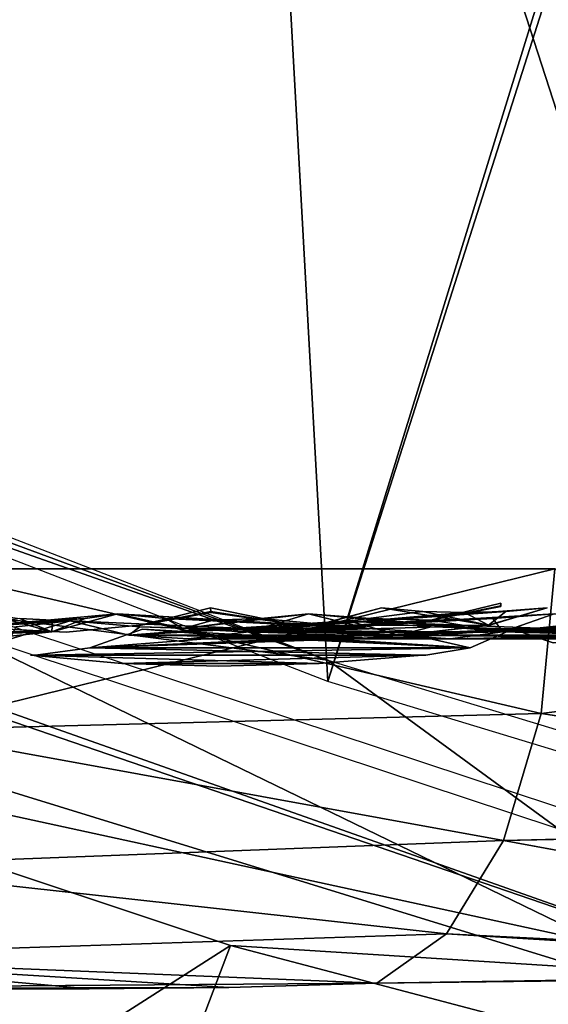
# Model space of a CAD drawing. Header units: millimetres. Extents: x -20 to 20, y -19.6 to 34.
# Tile 12 of 53: x -4.9 to -3.7, y -11.9 to -9.6. Entities that reach past the tile are written whole.
import ezdxf

# ---------------------------------------------------------------- set-up
doc = ezdxf.new("R2010")
doc.units = ezdxf.units.MM
doc.header["$LTSCALE"] = 101.851852
for name, color, linetype in [('162', 7, 'CONTINUOUS'), ('164', 7, 'CONTINUOUS'), ('165', 7, 'CONTINUOUS'), ('174', 7, 'CONTINUOUS'), ('184', 7, 'CONTINUOUS'), ('193', 7, 'CONTINUOUS'), ('195', 7, 'CONTINUOUS'), ('196', 7, 'CONTINUOUS'), ('197', 7, 'CONTINUOUS'), ('203', 7, 'CONTINUOUS'), ('209', 7, 'CONTINUOUS'), ('224', 7, 'CONTINUOUS'), ('227', 7, 'CONTINUOUS'), ('238', 7, 'CONTINUOUS'), ('242', 7, 'CONTINUOUS'), ('243', 7, 'CONTINUOUS'), ('256', 7, 'CONTINUOUS'), ('262', 7, 'CONTINUOUS'), ('311', 7, 'CONTINUOUS'), ('312', 7, 'CONTINUOUS'), ('313', 7, 'CONTINUOUS'), ('317', 7, 'CONTINUOUS'), ('321', 7, 'CONTINUOUS'), ('338', 7, 'CONTINUOUS'), ('340', 7, 'CONTINUOUS'), ('355', 7, 'CONTINUOUS'), ('367', 7, 'CONTINUOUS')]:
    doc.layers.add(name, color=color, linetype=linetype)

msp = doc.modelspace()

# ---------------------------------------------------------------- linework, layer by layer
at = {"layer": '162', "linetype": 'Continuous'}
for points in [[(-4.8245, -11.01, -2.2497), (-4.67, -10.968, -2.1776), (-5.1418, -11.01, -1.3777), (-4.8245, -11.01, -2.2497)], [(-4.67, -10.968, -2.1776), (-4.7465, -10.9788, -1.9666), (-5.1418, -11.01, -1.3777), (-4.67, -10.968, -2.1776)], [(-4.7465, -10.9788, -1.9666), (-4.8232, -10.9824, -1.7555), (-5.1418, -11.01, -1.3777), (-4.7465, -10.9788, -1.9666)], [(-4.8232, -10.9824, -1.7555), (-4.9001, -10.9788, -1.5444), (-5.1418, -11.01, -1.3777), (-4.8232, -10.9824, -1.7555)], [(-4.9831, -11.0265, -2.3237), (-4.8245, -11.01, -2.2497), (-5.3109, -11.0265, -1.4231), (-4.9831, -11.0265, -2.3237)], [(-5.3109, -11.0265, -1.4231), (-4.8245, -11.01, -2.2497), (-5.1418, -11.01, -1.3777), (-5.3109, -11.0265, -1.4231)]]:
    msp.add_3dface(points, dxfattribs=at)
at = {"layer": '164', "linetype": 'Continuous'}
msp.add_3dface([(-3.7407, -11.0035, 5.3422), (-3.6457, -11.0358, 5.2066), (-3.4945, -11.0208, 5.4838), (-3.7407, -11.0035, 5.3422)], dxfattribs=at)
at = {"layer": '165', "linetype": 'Continuous'}
for points in [[(-3.7691, -10.9429, -0.3296), (-3.9336, -10.9825, 0.3442), (-3.9336, -10.9825, -0.3441), (-3.7691, -10.9429, -0.3296)], [(-3.769, -10.9487, -0.1649), (-3.9336, -10.9825, 0.3442), (-3.7691, -10.9429, -0.3296), (-3.769, -10.9487, -0.1649)], [(-3.7691, -10.9429, 0.3303), (-3.9336, -10.9825, 0.3442), (-3.769, -10.9487, 0.1652), (-3.7691, -10.9429, 0.3303)], [(-3.7689, -10.9507), (-3.9336, -10.9825, 0.3442), (-3.769, -10.9487, -0.1649), (-3.7689, -10.9507)], [(-3.769, -10.9487, 0.1652), (-3.9336, -10.9825, 0.3442), (-3.7689, -10.9507), (-3.769, -10.9487, 0.1652)], [(-4.4509, -10.9618, -0.1948), (-4.4512, -10.9537, -0.3894), (-4.2782, -10.989, -0.3743), (-4.4509, -10.9618, -0.1948)], [(-4.2783, -10.989, 0.3744), (-4.4512, -10.9537, 0.3899), (-4.2782, -10.989, -0.3743), (-4.2783, -10.989, 0.3744)], [(-4.4512, -10.9537, 0.3899), (-4.4509, -10.9618, 0.195), (-4.2782, -10.989, -0.3743), (-4.4512, -10.9537, 0.3899)], [(-4.4509, -10.9618, 0.195), (-4.4509, -10.9645), (-4.2782, -10.989, -0.3743), (-4.4509, -10.9618, 0.195)], [(-4.4509, -10.9645), (-4.4509, -10.9618, -0.1948), (-4.2782, -10.989, -0.3743), (-4.4509, -10.9645)], [(-4.1021, -10.9983, 0.3589), (-4.2783, -10.989, 0.3744), (-4.1021, -10.9983, -0.3589), (-4.1021, -10.9983, 0.3589)], [(-4.1021, -10.9983, -0.3589), (-4.2783, -10.989, 0.3744), (-4.2782, -10.989, -0.3743), (-4.1021, -10.9983, -0.3589)], [(-3.9336, -10.9825, -0.3441), (-4.1021, -10.9983, 0.3589), (-4.1021, -10.9983, -0.3589), (-3.9336, -10.9825, -0.3441)], [(-3.9336, -10.9825, 0.3442), (-4.1021, -10.9983, 0.3589), (-3.9336, -10.9825, -0.3441), (-3.9336, -10.9825, 0.3442)]]:
    msp.add_3dface(points, dxfattribs=at)
at = {"layer": '174', "linetype": 'Continuous'}
for points in [[(-5.1418, -11.01, 1.3778), (-4.9771, -10.968, 1.3337), (-4.8244, -11.01, 2.2497), (-5.1418, -11.01, 1.3778)], [(-4.9771, -10.968, 1.3337), (-4.9001, -10.9788, 1.5445), (-4.8244, -11.01, 2.2497), (-4.9771, -10.968, 1.3337)], [(-4.7464, -10.9788, 1.9667), (-4.6699, -10.968, 2.1777), (-4.8244, -11.01, 2.2497), (-4.7464, -10.9788, 1.9667)], [(-4.9001, -10.9788, 1.5445), (-4.8232, -10.9824, 1.7555), (-4.8244, -11.01, 2.2497), (-4.9001, -10.9788, 1.5445)], [(-4.8232, -10.9824, 1.7555), (-4.7464, -10.9788, 1.9667), (-4.8244, -11.01, 2.2497), (-4.8232, -10.9824, 1.7555)], [(-4.9831, -11.0265, 2.3237), (-5.1418, -11.01, 1.3778), (-4.8244, -11.01, 2.2497), (-4.9831, -11.0265, 2.3237)]]:
    msp.add_3dface(points, dxfattribs=at)
at = {"layer": '184', "linetype": 'Continuous'}
for points in [[(-4.7816, -10.9845, -3.348), (-4.9084, -10.9984, -3.1277), (-5.447, -11.0276, -2.54), (-4.7816, -10.9845, -3.348)], [(-4.9232, -11.0276, -3.4472), (-4.7816, -10.9845, -3.348), (-5.447, -11.0276, -2.54), (-4.9232, -11.0276, -3.4472)]]:
    msp.add_3dface(points, dxfattribs=at)
at = {"layer": '193', "linetype": 'Continuous'}
for points in [[(-3.8413, -11.0479, -5.486), (-3.7407, -11.0035, -5.3423), (-4.7356, -11.0479, -4.7356), (-3.8413, -11.0479, -5.486)], [(-3.7407, -11.0035, -5.3423), (-3.9579, -11.0208, -5.1594), (-4.7356, -11.0479, -4.7356), (-3.7407, -11.0035, -5.3423)], [(-4.3937, -11.0208, -4.7937), (-4.6116, -11.0035, -4.6115), (-4.7356, -11.0479, -4.7356), (-4.3937, -11.0208, -4.7937)], [(-3.9579, -11.0208, -5.1594), (-4.1757, -11.0266, -4.9764), (-4.7356, -11.0479, -4.7356), (-3.9579, -11.0208, -5.1594)], [(-4.1757, -11.0266, -4.9764), (-4.3937, -11.0208, -4.7937), (-4.7356, -11.0479, -4.7356), (-4.1757, -11.0266, -4.9764)], [(-3.9541, -11.0652, -5.647), (-3.9495, -11.0652, -5.6404), (-4.8746, -11.0652, -4.8746), (-3.9541, -11.0652, -5.647)], [(-4.8746, -11.0652, -4.8746), (-3.9495, -11.0652, -5.6404), (-4.8689, -11.0652, -4.8689), (-4.8746, -11.0652, -4.8746)], [(-4.6603, -11.0844, -5.0827), (-3.9541, -11.0652, -5.647), (-4.8746, -11.0652, -4.8746), (-4.6603, -11.0844, -5.0827)], [(-3.9495, -11.0652, -5.6404), (-3.9449, -11.065, -5.6339), (-4.8689, -11.0652, -4.8689), (-3.9495, -11.0652, -5.6404)], [(-4.8689, -11.0652, -4.8689), (-3.9449, -11.065, -5.6339), (-4.8632, -11.065, -4.8632), (-4.8689, -11.0652, -4.8689)], [(-3.9449, -11.065, -5.6339), (-3.8413, -11.0479, -5.486), (-4.8632, -11.065, -4.8632), (-3.9449, -11.065, -5.6339)], [(-4.8632, -11.065, -4.8632), (-3.8413, -11.0479, -5.486), (-4.7356, -11.0479, -4.7356), (-4.8632, -11.065, -4.8632)], [(-4.1963, -11.0844, -5.4721), (-3.9541, -11.0652, -5.647), (-4.6603, -11.0844, -5.0827), (-4.1963, -11.0844, -5.4721)], [(-4.433, -11.0908, -5.283), (-4.1963, -11.0844, -5.4721), (-4.6603, -11.0844, -5.0827), (-4.433, -11.0908, -5.283)]]:
    msp.add_3dface(points, dxfattribs=at)
at = {"layer": '195', "linetype": 'Continuous'}
for points in [[(-4.0764, -10.9788, -3.1272), (-4.2209, -10.968, -2.9554), (-4.3605, -11.01, -3.0532), (-4.0764, -10.9788, -3.1272)], [(-3.6436, -10.968, -3.6435), (-3.7876, -10.9788, -3.4714), (-4.3605, -11.01, -3.0532), (-3.6436, -10.968, -3.6435)], [(-3.7641, -11.01, -3.7641), (-3.6436, -10.968, -3.6435), (-4.3605, -11.01, -3.0532), (-3.7641, -11.01, -3.7641)], [(-4.7816, -10.9845, -3.348), (-4.0087, -11.0177, -4.0087), (-4.6439, -11.0177, -3.2517), (-4.7816, -10.9845, -3.348)], [(-4.6179, -10.9984, -3.5426), (-4.0087, -11.0177, -4.0087), (-4.7816, -10.9845, -3.348), (-4.6179, -10.9984, -3.5426)], [(-4.4542, -11.003, -3.7375), (-4.0087, -11.0177, -4.0087), (-4.6179, -10.9984, -3.5426), (-4.4542, -11.003, -3.7375)], [(-4.2907, -10.9984, -3.9326), (-4.0087, -11.0177, -4.0087), (-4.4542, -11.003, -3.7375), (-4.2907, -10.9984, -3.9326)], [(-3.9319, -10.9824, -3.2993), (-4.0764, -10.9788, -3.1272), (-4.3605, -11.01, -3.0532), (-3.9319, -10.9824, -3.2993)], [(-3.7876, -10.9788, -3.4714), (-3.9319, -10.9824, -3.2993), (-4.3605, -11.01, -3.0532), (-3.7876, -10.9788, -3.4714)], [(-4.1276, -10.9845, -4.1275), (-4.0087, -11.0177, -4.0087), (-4.2907, -10.9984, -3.9326), (-4.1276, -10.9845, -4.1275)], [(-4.0087, -11.0177, -4.0087), (-3.8879, -11.0265, -3.8878), (-4.6439, -11.0177, -3.2517), (-4.0087, -11.0177, -4.0087)], [(-4.6439, -11.0177, -3.2517), (-3.8879, -11.0265, -3.8878), (-4.5039, -11.0265, -3.1537), (-4.6439, -11.0177, -3.2517)], [(-3.8879, -11.0265, -3.8878), (-3.7641, -11.01, -3.7641), (-4.5039, -11.0265, -3.1537), (-3.8879, -11.0265, -3.8878)], [(-4.5039, -11.0265, -3.1537), (-3.7641, -11.01, -3.7641), (-4.3605, -11.01, -3.0532), (-4.5039, -11.0265, -3.1537)]]:
    msp.add_3dface(points, dxfattribs=at)
at = {"layer": '196', "linetype": 'Continuous'}
for points in [[(-4.3605, -11.01, 3.0533), (-4.2208, -10.968, 2.9555), (-3.7641, -11.01, 3.7641), (-4.3605, -11.01, 3.0533)], [(-4.2208, -10.968, 2.9555), (-4.0764, -10.9788, 3.1273), (-3.7641, -11.01, 3.7641), (-4.2208, -10.968, 2.9555)], [(-3.7876, -10.9788, 3.4714), (-3.6435, -10.968, 3.6435), (-3.7641, -11.01, 3.7641), (-3.7876, -10.9788, 3.4714)], [(-4.7815, -10.9845, 3.3482), (-4.6439, -11.0177, 3.2517), (-4.6179, -10.9984, 3.5426), (-4.7815, -10.9845, 3.3482)], [(-4.1276, -10.9845, 4.1276), (-4.6439, -11.0177, 3.2517), (-4.0087, -11.0177, 4.0087), (-4.1276, -10.9845, 4.1276)], [(-4.2907, -10.9984, 3.9326), (-4.6439, -11.0177, 3.2517), (-4.1276, -10.9845, 4.1276), (-4.2907, -10.9984, 3.9326)], [(-4.4542, -11.003, 3.7375), (-4.6439, -11.0177, 3.2517), (-4.2907, -10.9984, 3.9326), (-4.4542, -11.003, 3.7375)], [(-4.6179, -10.9984, 3.5426), (-4.6439, -11.0177, 3.2517), (-4.4542, -11.003, 3.7375), (-4.6179, -10.9984, 3.5426)], [(-4.0764, -10.9788, 3.1273), (-3.9319, -10.9824, 3.2993), (-3.7641, -11.01, 3.7641), (-4.0764, -10.9788, 3.1273)], [(-3.9319, -10.9824, 3.2993), (-3.7876, -10.9788, 3.4714), (-3.7641, -11.01, 3.7641), (-3.9319, -10.9824, 3.2993)], [(-4.6439, -11.0177, 3.2517), (-4.5039, -11.0265, 3.1537), (-4.0087, -11.0177, 4.0087), (-4.6439, -11.0177, 3.2517)], [(-4.5039, -11.0265, 3.1537), (-4.3605, -11.01, 3.0533), (-3.8879, -11.0265, 3.8879), (-4.5039, -11.0265, 3.1537)], [(-4.0087, -11.0177, 4.0087), (-4.5039, -11.0265, 3.1537), (-3.8879, -11.0265, 3.8879), (-4.0087, -11.0177, 4.0087)], [(-3.8879, -11.0265, 3.8879), (-4.3605, -11.01, 3.0533), (-3.7641, -11.01, 3.7641), (-3.8879, -11.0265, 3.8879)]]:
    msp.add_3dface(points, dxfattribs=at)
at = {"layer": '197', "linetype": 'Continuous'}
for points in [[(-4.67, -10.968, -2.1776), (-4.0813, -11.002, -2.8577), (-4.5156, -11.002, -2.1056), (-4.67, -10.968, -2.1776)], [(-4.5575, -10.9788, -2.3718), (-4.0813, -11.002, -2.8577), (-4.67, -10.968, -2.1776), (-4.5575, -10.9788, -2.3718)], [(-4.2209, -10.968, -2.9554), (-4.0813, -11.002, -2.8577), (-4.3329, -10.9788, -2.7609), (-4.2209, -10.968, -2.9554)], [(-3.952, -10.9618, -2.0568), (-4.0495, -10.9537, -1.8883), (-4.202, -10.9947, -1.9594), (-3.952, -10.9618, -2.0568)], [(-3.6601, -10.9537, -2.5628), (-3.7573, -10.9618, -2.3941), (-4.202, -10.9947, -1.9594), (-3.6601, -10.9537, -2.5628)], [(-3.798, -10.9948, -2.6593), (-3.6601, -10.9537, -2.5628), (-4.202, -10.9947, -1.9594), (-3.798, -10.9948, -2.6593)], [(-3.8546, -10.9645, -2.2254), (-3.952, -10.9618, -2.0568), (-4.202, -10.9947, -1.9594), (-3.8546, -10.9645, -2.2254)], [(-3.7573, -10.9618, -2.3941), (-3.8546, -10.9645, -2.2254), (-4.202, -10.9947, -1.9594), (-3.7573, -10.9618, -2.3941)], [(-4.4451, -10.9824, -2.5664), (-4.0813, -11.002, -2.8577), (-4.5575, -10.9788, -2.3718), (-4.4451, -10.9824, -2.5664)], [(-4.3329, -10.9788, -2.7609), (-4.0813, -11.002, -2.8577), (-4.4451, -10.9824, -2.5664), (-4.3329, -10.9788, -2.7609)], [(-4.3585, -11.011, -2.0324), (-3.798, -10.9948, -2.6593), (-4.202, -10.9947, -1.9594), (-4.3585, -11.011, -2.0324)], [(-3.9394, -11.011, -2.7584), (-3.798, -10.9948, -2.6593), (-4.3585, -11.011, -2.0324), (-3.9394, -11.011, -2.7584)], [(-4.5156, -11.002, -2.1056), (-3.9394, -11.011, -2.7584), (-4.3585, -11.011, -2.0324), (-4.5156, -11.002, -2.1056)], [(-4.0813, -11.002, -2.8577), (-3.9394, -11.011, -2.7584), (-4.5156, -11.002, -2.1056), (-4.0813, -11.002, -2.8577)]]:
    msp.add_3dface(points, dxfattribs=at)
at = {"layer": '203', "linetype": 'Continuous'}
msp.add_3dface([(-4.9084, -10.9984, 3.1278), (-4.7816, -10.9845, 3.3482), (-4.9232, -11.0276, 3.4473), (-4.9084, -10.9984, 3.1278)], dxfattribs=at)
at = {"layer": '209', "linetype": 'Continuous'}
for points in [[(-3.7641, -11.01, 3.7641), (-3.6435, -10.968, 3.6435), (-3.0533, -11.01, 4.3605), (-3.7641, -11.01, 3.7641)], [(-4.1276, -10.9845, 4.1276), (-4.0087, -11.0177, 4.0087), (-3.9326, -10.9984, 4.2907), (-4.1276, -10.9845, 4.1276)], [(-3.3481, -10.9845, 4.7816), (-4.0087, -11.0177, 4.0087), (-3.2517, -11.0177, 4.6439), (-3.3481, -10.9845, 4.7816)], [(-3.5426, -10.9984, 4.6179), (-4.0087, -11.0177, 4.0087), (-3.3481, -10.9845, 4.7816), (-3.5426, -10.9984, 4.6179)], [(-3.7375, -11.003, 4.4542), (-4.0087, -11.0177, 4.0087), (-3.5426, -10.9984, 4.6179), (-3.7375, -11.003, 4.4542)], [(-3.9326, -10.9984, 4.2907), (-4.0087, -11.0177, 4.0087), (-3.7375, -11.003, 4.4542), (-3.9326, -10.9984, 4.2907)], [(-4.0087, -11.0177, 4.0087), (-3.8879, -11.0265, 3.8879), (-3.2517, -11.0177, 4.6439), (-4.0087, -11.0177, 4.0087)], [(-3.8879, -11.0265, 3.8879), (-3.7641, -11.01, 3.7641), (-3.1537, -11.0265, 4.5039), (-3.8879, -11.0265, 3.8879)], [(-3.2517, -11.0177, 4.6439), (-3.8879, -11.0265, 3.8879), (-3.1537, -11.0265, 4.5039), (-3.2517, -11.0177, 4.6439)], [(-3.1537, -11.0265, 4.5039), (-3.7641, -11.01, 3.7641), (-3.0533, -11.01, 4.3605), (-3.1537, -11.0265, 4.5039)]]:
    msp.add_3dface(points, dxfattribs=at)
at = {"layer": '224', "linetype": 'Continuous'}
for points in [[(-3.7407, -11.0035, -5.3422), (-3.4945, -11.0208, -5.4838), (-2.6863, -11.0358, -5.7605), (-3.7407, -11.0035, -5.3422)], [(-3.6457, -11.0358, -5.2066), (-3.7407, -11.0035, -5.3422), (-2.6863, -11.0358, -5.7605), (-3.6457, -11.0358, -5.2066)]]:
    msp.add_3dface(points, dxfattribs=at)
at = {"layer": '227', "linetype": 'Continuous'}
for points in [[(-4.7356, -11.0479, 4.7356), (-4.6115, -11.0035, 4.6115), (-3.8413, -11.0479, 5.486), (-4.7356, -11.0479, 4.7356)], [(-4.6115, -11.0035, 4.6115), (-4.3937, -11.0208, 4.7937), (-3.8413, -11.0479, 5.486), (-4.6115, -11.0035, 4.6115)], [(-4.3937, -11.0208, 4.7937), (-4.1757, -11.0266, 4.9764), (-3.8413, -11.0479, 5.486), (-4.3937, -11.0208, 4.7937)], [(-4.1757, -11.0266, 4.9764), (-3.9579, -11.0208, 5.1594), (-3.8413, -11.0479, 5.486), (-4.1757, -11.0266, 4.9764)], [(-3.9579, -11.0208, 5.1594), (-3.7407, -11.0035, 5.3422), (-3.8413, -11.0479, 5.486), (-3.9579, -11.0208, 5.1594)], [(-4.1963, -11.0844, 5.4721), (-4.8746, -11.0652, 4.8746), (-3.9541, -11.0652, 5.647), (-4.1963, -11.0844, 5.4721)], [(-4.6603, -11.0844, 5.0827), (-4.8746, -11.0652, 4.8746), (-4.1963, -11.0844, 5.4721), (-4.6603, -11.0844, 5.0827)], [(-4.8746, -11.0652, 4.8746), (-4.8689, -11.0652, 4.8689), (-3.9541, -11.0652, 5.647), (-4.8746, -11.0652, 4.8746)], [(-4.8689, -11.0652, 4.8689), (-4.8633, -11.065, 4.8632), (-3.9495, -11.0652, 5.6404), (-4.8689, -11.0652, 4.8689)], [(-3.9541, -11.0652, 5.647), (-4.8689, -11.0652, 4.8689), (-3.9495, -11.0652, 5.6404), (-3.9541, -11.0652, 5.647)], [(-4.8633, -11.065, 4.8632), (-4.7356, -11.0479, 4.7356), (-3.9449, -11.065, 5.6339), (-4.8633, -11.065, 4.8632)], [(-3.9495, -11.0652, 5.6404), (-4.8633, -11.065, 4.8632), (-3.9449, -11.065, 5.6339), (-3.9495, -11.0652, 5.6404)], [(-3.9449, -11.065, 5.6339), (-4.7356, -11.0479, 4.7356), (-3.8413, -11.0479, 5.486), (-3.9449, -11.065, 5.6339)], [(-4.433, -11.0908, 5.283), (-4.6603, -11.0844, 5.0827), (-4.1963, -11.0844, 5.4721), (-4.433, -11.0908, 5.283)]]:
    msp.add_3dface(points, dxfattribs=at)
at = {"layer": '238', "linetype": 'Continuous'}
for points in [[(-4.4509, -10.9618, 0.195), (-4.4512, -10.9537, 0.3899), (-4.6189, -10.9948, 0.4043), (-4.4509, -10.9618, 0.195)], [(-4.4512, -10.9537, -0.3894), (-4.6189, -10.9948, 0.4043), (-4.6188, -10.9947, -0.4041), (-4.4512, -10.9537, -0.3894)], [(-4.4512, -10.9537, -0.3894), (-4.4509, -10.9618, -0.1948), (-4.6189, -10.9948, 0.4043), (-4.4512, -10.9537, -0.3894)], [(-4.4509, -10.9645), (-4.4509, -10.9618, 0.195), (-4.6189, -10.9948, 0.4043), (-4.4509, -10.9645)], [(-4.4509, -10.9618, -0.1948), (-4.4509, -10.9645), (-4.6189, -10.9948, 0.4043), (-4.4509, -10.9618, -0.1948)], [(-4.6189, -10.9948, 0.4043), (-4.7908, -11.011, 0.4192), (-4.6188, -10.9947, -0.4041), (-4.6189, -10.9948, 0.4043)], [(-4.6188, -10.9947, -0.4041), (-4.7908, -11.011, 0.4192), (-4.7908, -11.011, -0.4191), (-4.6188, -10.9947, -0.4041)], [(-4.7908, -11.011, -0.4191), (-4.9635, -11.002, 0.4344), (-4.9634, -11.002, -0.4342), (-4.7908, -11.011, -0.4191)], [(-4.7908, -11.011, 0.4192), (-4.9635, -11.002, 0.4344), (-4.7908, -11.011, -0.4191), (-4.7908, -11.011, 0.4192)]]:
    msp.add_3dface(points, dxfattribs=at)
at = {"layer": '242', "linetype": 'Continuous'}
for points in [[(-3.6436, -10.968, -3.6435), (-3.7641, -11.01, -3.7641), (-3.4715, -10.9788, -3.7876), (-3.6436, -10.968, -3.6435)], [(-2.9557, -10.968, -4.2207), (-3.7641, -11.01, -3.7641), (-3.0535, -11.01, -4.3605), (-2.9557, -10.968, -4.2207)], [(-3.1274, -10.9788, -4.0763), (-3.7641, -11.01, -3.7641), (-2.9557, -10.968, -4.2207), (-3.1274, -10.9788, -4.0763)], [(-3.2518, -11.0177, -4.6439), (-4.1276, -10.9845, -4.1275), (-3.9326, -10.9984, -4.2907), (-3.2518, -11.0177, -4.6439)], [(-4.0087, -11.0177, -4.0087), (-4.1276, -10.9845, -4.1275), (-3.2518, -11.0177, -4.6439), (-4.0087, -11.0177, -4.0087)], [(-3.7375, -11.003, -4.4542), (-3.2518, -11.0177, -4.6439), (-3.9326, -10.9984, -4.2907), (-3.7375, -11.003, -4.4542)], [(-3.2993, -10.9824, -3.9319), (-3.7641, -11.01, -3.7641), (-3.1274, -10.9788, -4.0763), (-3.2993, -10.9824, -3.9319)], [(-3.4715, -10.9788, -3.7876), (-3.7641, -11.01, -3.7641), (-3.2993, -10.9824, -3.9319), (-3.4715, -10.9788, -3.7876)], [(-3.5427, -10.9984, -4.6178), (-3.2518, -11.0177, -4.6439), (-3.7375, -11.003, -4.4542), (-3.5427, -10.9984, -4.6178)], [(-3.1537, -11.0265, -4.5039), (-4.0087, -11.0177, -4.0087), (-3.2518, -11.0177, -4.6439), (-3.1537, -11.0265, -4.5039)], [(-3.8879, -11.0265, -3.8878), (-4.0087, -11.0177, -4.0087), (-3.1537, -11.0265, -4.5039), (-3.8879, -11.0265, -3.8878)], [(-3.7641, -11.01, -3.7641), (-3.8879, -11.0265, -3.8878), (-3.0535, -11.01, -4.3605), (-3.7641, -11.01, -3.7641)], [(-3.0535, -11.01, -4.3605), (-3.8879, -11.0265, -3.8878), (-3.1537, -11.0265, -4.5039), (-3.0535, -11.01, -4.3605)]]:
    msp.add_3dface(points, dxfattribs=at)
at = {"layer": '243', "linetype": 'Continuous'}
for points in [[(-4.6699, -10.968, 2.1777), (-4.5156, -11.002, 2.1057), (-4.5575, -10.9788, 2.3719), (-4.6699, -10.968, 2.1777)], [(-4.3328, -10.9788, 2.761), (-4.5156, -11.002, 2.1057), (-4.2208, -10.968, 2.9555), (-4.3328, -10.9788, 2.761)], [(-4.2208, -10.968, 2.9555), (-4.5156, -11.002, 2.1057), (-4.0813, -11.002, 2.8578), (-4.2208, -10.968, 2.9555)], [(-4.202, -10.9948, 1.9595), (-4.0495, -10.9537, 1.8884), (-3.7979, -10.9947, 2.6594), (-4.202, -10.9948, 1.9595)], [(-4.0495, -10.9537, 1.8884), (-3.952, -10.9618, 2.0568), (-3.7979, -10.9947, 2.6594), (-4.0495, -10.9537, 1.8884)], [(-3.952, -10.9618, 2.0568), (-3.8546, -10.9645, 2.2254), (-3.7979, -10.9947, 2.6594), (-3.952, -10.9618, 2.0568)], [(-3.8546, -10.9645, 2.2254), (-3.7572, -10.9618, 2.3942), (-3.7979, -10.9947, 2.6594), (-3.8546, -10.9645, 2.2254)], [(-3.7572, -10.9618, 2.3942), (-3.6601, -10.9537, 2.5628), (-3.7979, -10.9947, 2.6594), (-3.7572, -10.9618, 2.3942)], [(-4.5575, -10.9788, 2.3719), (-4.5156, -11.002, 2.1057), (-4.4451, -10.9824, 2.5664), (-4.5575, -10.9788, 2.3719)], [(-4.4451, -10.9824, 2.5664), (-4.5156, -11.002, 2.1057), (-4.3328, -10.9788, 2.761), (-4.4451, -10.9824, 2.5664)], [(-4.3585, -11.011, 2.0324), (-4.202, -10.9948, 1.9595), (-3.9394, -11.011, 2.7584), (-4.3585, -11.011, 2.0324)], [(-3.9394, -11.011, 2.7584), (-4.202, -10.9948, 1.9595), (-3.7979, -10.9947, 2.6594), (-3.9394, -11.011, 2.7584)], [(-4.5156, -11.002, 2.1057), (-4.3585, -11.011, 2.0324), (-4.0813, -11.002, 2.8578), (-4.5156, -11.002, 2.1057)], [(-4.0813, -11.002, 2.8578), (-4.3585, -11.011, 2.0324), (-3.9394, -11.011, 2.7584), (-4.0813, -11.002, 2.8578)]]:
    msp.add_3dface(points, dxfattribs=at)
at = {"layer": '256', "color": 18, "linetype": 'Continuous', "true_color": 0x000000}
for points in [[(-5.7707, -7.3262, -8.7122), (-4.385, -7.3439, -9.4855), (-5.7707, -10.5097, -8.7122), (-5.7707, -7.3262, -8.7122)], [(-5.7707, -10.5097, -8.7122), (-4.385, -7.3439, -9.4855), (-4.1756, -11.127, -9.5795), (-5.7707, -10.5097, -8.7122)], [(-4.385, -7.3439, -9.4855), (-3.0133, -7.3615, -10.0061), (-4.1756, -11.127, -9.5795), (-4.385, -7.3439, -9.4855)], [(-3.0133, -7.3615, -10.0061), (-2.9754, -7.3619, -10.0175), (-4.1756, -11.127, -9.5795), (-3.0133, -7.3615, -10.0061)], [(-4.1756, -11.127, -9.5795), (-2.9754, -7.3619, -10.0175), (-2.787, -11.5482, -10.0715), (-4.1756, -11.127, -9.5795)]]:
    msp.add_3dface(points, dxfattribs=at)
at = {"layer": '262', "color": 18, "linetype": 'Continuous', "true_color": 0x000000}
for points in [[(-4.4281, -7.3433, 9.4655), (-5.7707, -7.3262, 8.7122), (-5.3892, -10.8923, 8.9532), (-4.4281, -7.3433, 9.4655)], [(-3.0256, -11.6741, 10.0024), (-4.4281, -7.3433, 9.4655), (-5.3892, -10.8923, 8.9532), (-3.0256, -11.6741, 10.0024)], [(-3.0133, -7.3615, 10.0061), (-4.4281, -7.3433, 9.4655), (-3.0256, -11.6741, 10.0024), (-3.0133, -7.3615, 10.0061)]]:
    msp.add_3dface(points, dxfattribs=at)
at = {"layer": '311', "color": 18, "linetype": 'Continuous', "true_color": 0x000000}
for points in [[(-4.7371, -11.85, 6.7635), (-6.2504, -11.85, 6.2504), (-5.8389, -11.85, 5.8389), (-4.7371, -11.85, 6.7635)], [(-5.568, -11.85, 6.5048), (-6.2504, -11.85, 6.2504), (-4.7371, -11.85, 6.7635), (-5.568, -11.85, 6.5048)], [(-4.7371, -11.85, -6.7635), (-5.8389, -11.85, -5.8389), (-5.5422, -11.85, -6.5137), (-4.7371, -11.85, -6.7635)]]:
    msp.add_3dface(points, dxfattribs=at)
at = {"layer": '312', "color": 18, "linetype": 'Continuous', "true_color": 0x000000}
for points in [[(-5.1881, -11.2411, 5.1881), (-5.1318, -10.8622, 5.1318), (-3.6744, -11.2024, 6.3328), (-5.1881, -11.2411, 5.1881)], [(-3.6744, -11.2024, 6.3328), (-5.1318, -10.8622, 5.1318), (-3.6422, -10.8622, 6.2773), (-3.6744, -11.2024, 6.3328)], [(-3.7628, -11.5004, 6.4852), (-5.1881, -11.2411, 5.1881), (-3.6744, -11.2024, 6.3328), (-3.7628, -11.5004, 6.4852)], [(-5.3419, -11.5614, 5.3419), (-5.1881, -11.2411, 5.1881), (-3.7628, -11.5004, 6.4852), (-5.3419, -11.5614, 5.3419)], [(-3.897, -11.7204, 6.7163), (-5.3419, -11.5614, 5.3419), (-3.7628, -11.5004, 6.4852), (-3.897, -11.7204, 6.7163)], [(-5.5703, -11.775, 5.5703), (-5.3419, -11.5614, 5.3419), (-3.897, -11.7204, 6.7163), (-5.5703, -11.775, 5.5703)], [(-4.0607, -11.8361, 6.9985), (-5.5703, -11.775, 5.5703), (-3.897, -11.7204, 6.7163), (-4.0607, -11.8361, 6.9985)], [(-4.7371, -11.85, 6.7635), (-5.8389, -11.85, 5.8389), (-5.5703, -11.775, 5.5703), (-4.7371, -11.85, 6.7635)], [(-4.4086, -11.8467, 6.8864), (-5.5703, -11.775, 5.5703), (-4.0607, -11.8361, 6.9985), (-4.4086, -11.8467, 6.8864)], [(-4.7371, -11.85, 6.7635), (-5.5703, -11.775, 5.5703), (-4.4086, -11.8467, 6.8864), (-4.7371, -11.85, 6.7635)]]:
    msp.add_3dface(points, dxfattribs=at)
at = {"layer": '313', "color": 18, "linetype": 'Continuous', "true_color": 0x000000}
for points in [[(-3.6422, -10.8622, -6.2773), (-5.1881, -11.2411, -5.1881), (-3.6744, -11.2024, -6.3328), (-3.6422, -10.8622, -6.2773)], [(-5.1318, -10.8622, -5.1318), (-5.1881, -11.2411, -5.1881), (-3.6422, -10.8622, -6.2773), (-5.1318, -10.8622, -5.1318)], [(-3.6744, -11.2024, -6.3328), (-5.1881, -11.2411, -5.1881), (-3.7628, -11.5004, -6.4852), (-3.6744, -11.2024, -6.3328)], [(-5.1881, -11.2411, -5.1881), (-5.3419, -11.5614, -5.3419), (-3.7628, -11.5004, -6.4852), (-5.1881, -11.2411, -5.1881)], [(-3.7628, -11.5004, -6.4852), (-5.3419, -11.5614, -5.3419), (-3.897, -11.7204, -6.7163), (-3.7628, -11.5004, -6.4852)], [(-5.3419, -11.5614, -5.3419), (-5.5703, -11.775, -5.5703), (-3.897, -11.7204, -6.7163), (-5.3419, -11.5614, -5.3419)], [(-3.897, -11.7204, -6.7163), (-5.5703, -11.775, -5.5703), (-4.0607, -11.8361, -6.9985), (-3.897, -11.7204, -6.7163)], [(-5.5703, -11.775, -5.5703), (-5.8389, -11.85, -5.8389), (-4.0607, -11.8361, -6.9985), (-5.5703, -11.775, -5.5703)], [(-4.0607, -11.8361, -6.9985), (-5.8389, -11.85, -5.8389), (-4.4085, -11.8467, -6.8864), (-4.0607, -11.8361, -6.9985)], [(-5.8389, -11.85, -5.8389), (-4.7371, -11.85, -6.7635), (-4.4085, -11.8467, -6.8864), (-5.8389, -11.85, -5.8389)]]:
    msp.add_3dface(points, dxfattribs=at)
at = {"layer": '317', "color": 18, "linetype": 'Continuous', "true_color": 0x000000}
for points in [[(-3.6744, -11.2024, 6.3328), (-3.6422, -10.8622, 6.2773), (-1.956, -11.4645, 7.1303), (-3.6744, -11.2024, 6.3328)], [(-3.7628, -11.5004, 6.4852), (-3.6744, -11.2024, 6.3328), (-1.956, -11.4645, 7.1303), (-3.7628, -11.5004, 6.4852)], [(-3.7628, -11.5004, 6.4852), (-1.956, -11.4645, 7.1303), (-2.076, -11.8115, 7.4483), (-3.7628, -11.5004, 6.4852)], [(-3.897, -11.7204, 6.7163), (-3.7628, -11.5004, 6.4852), (-2.076, -11.8115, 7.4483), (-3.897, -11.7204, 6.7163)], [(-4.0607, -11.8361, 6.9985), (-3.897, -11.7204, 6.7163), (-2.4243, -11.8108, 7.392), (-4.0607, -11.8361, 6.9985)], [(-3.897, -11.7204, 6.7163), (-2.076, -11.8115, 7.4483), (-2.4243, -11.8108, 7.392), (-3.897, -11.7204, 6.7163)]]:
    msp.add_3dface(points, dxfattribs=at)
at = {"layer": '321', "color": 18, "linetype": 'Continuous', "true_color": 0x000000}
for points in [[(-3.6422, -10.8622, -6.2773), (-3.6744, -11.2024, -6.3328), (-1.8849, -10.9767, -7.0099), (-3.6422, -10.8622, -6.2773)], [(-1.8849, -10.9767, -7.0099), (-3.6744, -11.2024, -6.3328), (-1.9545, -11.4575, -7.1265), (-1.8849, -10.9767, -7.0099)], [(-3.6744, -11.2024, -6.3328), (-3.7628, -11.5004, -6.4852), (-1.9545, -11.4575, -7.1265), (-3.6744, -11.2024, -6.3328)], [(-1.9545, -11.4575, -7.1265), (-3.7628, -11.5004, -6.4852), (-2.0686, -11.8117, -7.4496), (-1.9545, -11.4575, -7.1265)], [(-3.7628, -11.5004, -6.4852), (-3.897, -11.7204, -6.7163), (-2.0686, -11.8117, -7.4496), (-3.7628, -11.5004, -6.4852)], [(-3.897, -11.7204, -6.7163), (-4.0607, -11.8361, -6.9985), (-2.0686, -11.8117, -7.4496), (-3.897, -11.7204, -6.7163)]]:
    msp.add_3dface(points, dxfattribs=at)
at = {"layer": '338', "color": 18, "linetype": 'Continuous', "true_color": 0x000000}
msp.add_3dface([(-3.1306, -11.9386, 10.0943), (-5.5632, -11.188, 9.0302), (-6.8003, -18.0593, 14.85), (-3.1306, -11.9386, 10.0943)], dxfattribs=at)
at = {"layer": '340', "color": 18, "linetype": 'Continuous', "true_color": 0x000000}
for points in [[(-6.0776, -11.1904, -8.9037), (-4.4044, -11.7477, -9.7718), (-14.3753, -18.1255, -14.7252), (-6.0776, -11.1904, -8.9037)], [(-14.3753, -18.1255, -14.7252), (-4.4044, -11.7477, -9.7718), (-6.8003, -18.0593, -14.85), (-14.3753, -18.1255, -14.7252)], [(-4.4044, -11.7477, -9.7718), (-2.9525, -12.1304, -10.2664), (-6.8003, -18.0593, -14.85), (-4.4044, -11.7477, -9.7718)]]:
    msp.add_3dface(points, dxfattribs=at)
at = {"layer": '355', "color": 18, "linetype": 'Continuous', "true_color": 0x000000}
for points in [[(-5.5632, -11.188, 9.0302), (-3.1306, -11.9386, 10.0943), (-5.3892, -10.8423, 8.9532), (-5.5632, -11.188, 9.0302)], [(-5.3892, -10.8423, 8.9532), (-3.1306, -11.9386, 10.0943), (-3.0256, -11.6241, 10.0024), (-5.3892, -10.8423, 8.9532)]]:
    msp.add_3dface(points, dxfattribs=at)
at = {"layer": '367', "color": 18, "linetype": 'Continuous', "true_color": 0x000000}
for points in [[(-5.7707, -10.4597, -8.7122), (-4.1756, -11.077, -9.5795), (-5.7747, -10.4855, -8.7099), (-5.7707, -10.4597, -8.7122)], [(-5.7747, -10.4855, -8.7099), (-4.1756, -11.077, -9.5795), (-5.7799, -10.5109, -8.7077), (-5.7747, -10.4855, -8.7099)], [(-5.7799, -10.5109, -8.7077), (-4.1756, -11.077, -9.5795), (-5.892, -10.8574, -8.735), (-5.7799, -10.5109, -8.7077)], [(-5.892, -10.8574, -8.735), (-3.1497, -11.827, -10.0542), (-5.903, -10.883, -8.7421), (-5.892, -10.8574, -8.735)], [(-5.892, -10.8574, -8.735), (-4.1756, -11.077, -9.5795), (-3.1497, -11.827, -10.0542), (-5.892, -10.8574, -8.735)], [(-3.1497, -11.827, -10.0542), (-6.0776, -11.1904, -8.9037), (-5.903, -10.883, -8.7421), (-3.1497, -11.827, -10.0542)], [(-4.1756, -11.077, -9.5795), (-2.787, -11.4982, -10.0715), (-3.1497, -11.827, -10.0542), (-4.1756, -11.077, -9.5795)], [(-4.4044, -11.7477, -9.7718), (-6.0776, -11.1904, -8.9037), (-3.1497, -11.827, -10.0542), (-4.4044, -11.7477, -9.7718)], [(-2.9525, -12.1304, -10.2664), (-4.4044, -11.7477, -9.7718), (-3.1497, -11.827, -10.0542), (-2.9525, -12.1304, -10.2664)]]:
    msp.add_3dface(points, dxfattribs=at)

doc.saveas('drawing.dxf')
